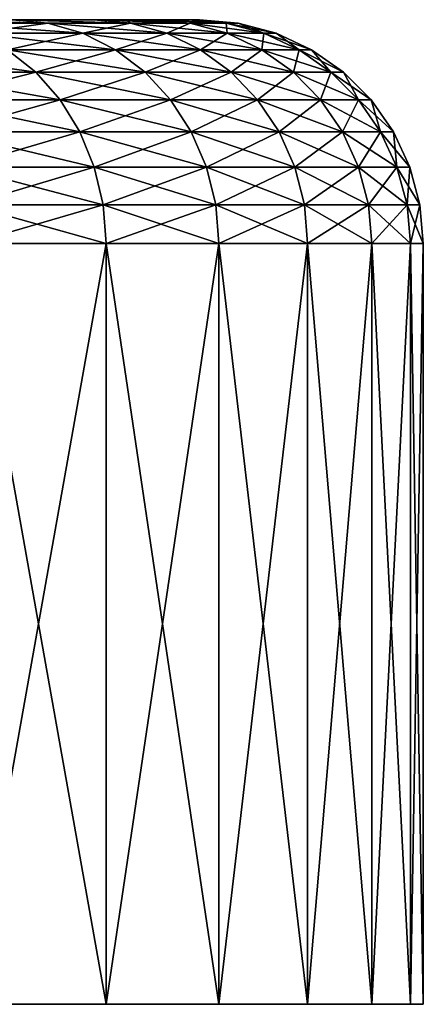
# Model space of a CAD drawing. Header units: millimetres. Extents: x -139 to 106, y -8 to 139.
# Tile 243 of 256: x 101.99 to 106.5, y -5.96 to 5.04. Entities that reach past the tile are written whole.
import ezdxf

# ---------------------------------------------------------------- set-up
doc = ezdxf.new("R2010")
doc.units = ezdxf.units.MM
doc.header["$LTSCALE"] = 53.842063
for name, color, linetype in [('527', 7, 'CONTINUOUS'), ('528', 7, 'CONTINUOUS'), ('529', 7, 'CONTINUOUS'), ('530', 7, 'CONTINUOUS'), ('531', 7, 'CONTINUOUS'), ('532', 7, 'CONTINUOUS')]:
    doc.layers.add(name, color=color, linetype=linetype)

msp = doc.modelspace()

# ---------------------------------------------------------------- linework, layer by layer
at = {"layer": '527', "color": 7, "linetype": 'CONTINUOUS'}
for points in [[(101.91, 5.038, 10.515), (102.819, 5.038, 7.973), (85.121, 5.038, 9.731), (101.91, 5.038, 10.515)], [(85.121, 5.038, 9.731), (102.819, 5.038, 7.973), (86.231, 5.038, 8.621), (85.121, 5.038, 9.731)], [(86.231, 5.038, 8.621), (102.819, 5.038, 7.973), (87.199, 5.038, 7.385), (86.231, 5.038, 8.621)], [(86.733, 5.038, -8.017), (87.199, 5.038, -7.385), (102.819, 5.038, -7.973), (86.733, 5.038, -8.017)], [(101.91, 5.038, -10.515), (86.733, 5.038, -8.017), (102.819, 5.038, -7.973), (101.91, 5.038, -10.515)], [(87.199, 5.038, -7.385), (87.625, 5.038, -6.725), (102.819, 5.038, -7.973), (87.199, 5.038, -7.385)], [(102.819, 5.038, 7.973), (103.178, 5.038, 6.672), (87.199, 5.038, 7.385), (102.819, 5.038, 7.973)], [(87.199, 5.038, 7.385), (103.178, 5.038, 6.672), (88.011, 5.038, 6.041), (87.199, 5.038, 7.385)], [(87.625, 5.038, -6.725), (88.011, 5.038, -6.041), (103.178, 5.038, -6.672), (87.625, 5.038, -6.725)], [(102.819, 5.038, -7.973), (87.625, 5.038, -6.725), (103.178, 5.038, -6.672), (102.819, 5.038, -7.973)], [(88.011, 5.038, -6.041), (88.355, 5.038, -5.335), (103.474, 5.038, -5.353), (88.011, 5.038, -6.041)], [(103.178, 5.038, -6.672), (88.011, 5.038, -6.041), (103.474, 5.038, -5.353), (103.178, 5.038, -6.672)], [(103.178, 5.038, 6.672), (103.474, 5.038, 5.353), (88.011, 5.038, 6.041), (103.178, 5.038, 6.672)], [(88.011, 5.038, 6.041), (103.474, 5.038, 5.353), (88.655, 5.038, 4.61), (88.011, 5.038, 6.041)], [(88.355, 5.038, -5.335), (88.655, 5.038, -4.61), (103.474, 5.038, -5.353), (88.355, 5.038, -5.335)], [(88.655, 5.038, -4.61), (88.911, 5.038, -3.868), (103.474, 5.038, -5.353), (88.655, 5.038, -4.61)], [(103.474, 5.038, 5.353), (103.869, 5.038, 2.684), (88.655, 5.038, 4.61), (103.474, 5.038, 5.353)], [(88.655, 5.038, 4.61), (103.869, 5.038, 2.684), (89.122, 5.038, 3.111), (88.655, 5.038, 4.61)], [(88.911, 5.038, -3.868), (89.122, 5.038, -3.111), (103.474, 5.038, -5.353), (88.911, 5.038, -3.868)], [(89.122, 5.038, -3.111), (89.287, 5.038, -2.343), (103.869, 5.038, -2.684), (89.122, 5.038, -3.111)], [(103.474, 5.038, -5.353), (89.122, 5.038, -3.111), (103.869, 5.038, -2.684), (103.474, 5.038, -5.353)], [(89.122, 5.038, 3.111), (103.869, 5.038, 2.684), (89.405, 5.038, 1.567), (89.122, 5.038, 3.111)], [(89.287, 5.038, -2.343), (89.405, 5.038, -1.567), (103.869, 5.038, -2.684), (89.287, 5.038, -2.343)], [(104, 5.038), (89.5, 5.038), (89.405, 5.038, 1.567), (104, 5.038)], [(89.405, 5.038, -1.567), (89.476, 5.038, -0.785), (103.869, 5.038, -2.684), (89.405, 5.038, -1.567)], [(103.869, 5.038, 2.684), (104, 5.038), (89.405, 5.038, 1.567), (103.869, 5.038, 2.684)], [(89.476, 5.038, -0.785), (89.5, 5.038), (103.869, 5.038, -2.684), (89.476, 5.038, -0.785)], [(103.869, 5.038, -2.684), (89.5, 5.038), (104, 5.038), (103.869, 5.038, -2.684)]]:
    msp.add_3dface(points, dxfattribs=at)
at = {"layer": '528', "color": 7, "linetype": 'CONTINUOUS'}
for points in [[(46.644, -5.962, -2.94), (106.5, -5.962), (46.5, -5.962), (46.644, -5.962, -2.94)], [(46.5, -5.962), (106.5, -5.962), (106.356, -5.962, 2.94), (46.5, -5.962)], [(46.644, -5.962, 2.94), (46.5, -5.962), (106.356, -5.962, 2.94), (46.644, -5.962, 2.94)], [(106.356, -5.962, -2.94), (106.5, -5.962), (46.644, -5.962, -2.94), (106.356, -5.962, -2.94)], [(47.076, -5.962, -5.853), (106.356, -5.962, -2.94), (46.644, -5.962, -2.94), (47.076, -5.962, -5.853)], [(47.076, -5.962, 5.853), (46.644, -5.962, 2.94), (105.924, -5.962, 5.853), (47.076, -5.962, 5.853)], [(105.924, -5.962, 5.853), (46.644, -5.962, 2.94), (106.356, -5.962, 2.94), (105.924, -5.962, 5.853)], [(105.924, -5.962, -5.853), (106.356, -5.962, -2.94), (47.076, -5.962, -5.853), (105.924, -5.962, -5.853)], [(47.792, -5.962, -8.708), (105.924, -5.962, -5.853), (47.076, -5.962, -5.853), (47.792, -5.962, -8.708)], [(47.792, -5.962, 8.708), (47.076, -5.962, 5.853), (105.208, -5.962, 8.708), (47.792, -5.962, 8.708)], [(105.208, -5.962, 8.708), (47.076, -5.962, 5.853), (105.924, -5.962, 5.853), (105.208, -5.962, 8.708)], [(105.208, -5.962, -8.708), (105.924, -5.962, -5.853), (47.792, -5.962, -8.708), (105.208, -5.962, -8.708)], [(48.784, -5.962, -11.48), (105.208, -5.962, -8.708), (47.792, -5.962, -8.708), (48.784, -5.962, -11.48)], [(48.784, -5.962, 11.48), (47.792, -5.962, 8.708), (104.216, -5.962, 11.48), (48.784, -5.962, 11.48)], [(104.216, -5.962, 11.48), (47.792, -5.962, 8.708), (105.208, -5.962, 8.708), (104.216, -5.962, 11.48)], [(104.216, -5.962, -11.48), (105.208, -5.962, -8.708), (48.784, -5.962, -11.48), (104.216, -5.962, -11.48)], [(50.042, -5.962, -14.142), (104.216, -5.962, -11.48), (48.784, -5.962, -11.48), (50.042, -5.962, -14.142)], [(50.042, -5.962, 14.142), (48.784, -5.962, 11.48), (102.958, -5.962, 14.142), (50.042, -5.962, 14.142)], [(102.958, -5.962, 14.142), (48.784, -5.962, 11.48), (104.216, -5.962, 11.48), (102.958, -5.962, 14.142)], [(102.958, -5.962, -14.142), (104.216, -5.962, -11.48), (50.042, -5.962, -14.142), (102.958, -5.962, -14.142)], [(51.556, -5.962, -16.667), (102.958, -5.962, -14.142), (50.042, -5.962, -14.142), (51.556, -5.962, -16.667)], [(101.444, -5.962, 16.667), (50.042, -5.962, 14.142), (102.958, -5.962, 14.142), (101.444, -5.962, 16.667)], [(101.444, -5.962, -16.667), (102.958, -5.962, -14.142), (51.556, -5.962, -16.667), (101.444, -5.962, -16.667)]]:
    msp.add_3dface(points, dxfattribs=at)
at = {"layer": '529', "color": 7, "linetype": 'CONTINUOUS'}
for points in [[(101.444, -5.962, 16.667), (102.958, -5.962, 14.142), (101.444, 2.538, 16.667), (101.444, -5.962, 16.667)], [(101.444, 2.538, 16.667), (102.958, -5.962, 14.142), (102.958, 2.538, 14.142), (101.444, 2.538, 16.667)], [(102.958, -5.962, 14.142), (104.216, -5.962, 11.48), (102.958, 2.538, 14.142), (102.958, -5.962, 14.142)], [(102.958, 2.538, 14.142), (104.216, -5.962, 11.48), (104.216, 2.538, 11.481), (102.958, 2.538, 14.142)], [(104.216, -5.962, 11.48), (105.208, -5.962, 8.708), (104.216, 2.538, 11.481), (104.216, -5.962, 11.48)], [(104.216, 2.538, 11.481), (105.208, -5.962, 8.708), (105.208, 2.538, 8.709), (104.216, 2.538, 11.481)], [(105.208, -5.962, 8.708), (105.924, -5.962, 5.853), (105.208, 2.538, 8.709), (105.208, -5.962, 8.708)], [(105.208, 2.538, 8.709), (105.924, -5.962, 5.853), (105.924, 2.538, 5.853), (105.208, 2.538, 8.709)], [(105.924, -5.962, 5.853), (106.356, -5.962, 2.94), (105.924, 2.538, 5.853), (105.924, -5.962, 5.853)], [(105.924, 2.538, 5.853), (106.356, -5.962, 2.94), (106.356, 2.538, 2.941), (105.924, 2.538, 5.853)], [(106.356, -5.962, 2.94), (106.5, -5.962), (106.356, 2.538, 2.941), (106.356, -5.962, 2.94)], [(106.356, 2.538, 2.941), (106.5, -5.962), (106.5, 2.538), (106.356, 2.538, 2.941)]]:
    msp.add_3dface(points, dxfattribs=at)
at = {"layer": '530', "color": 7, "linetype": 'CONTINUOUS'}
for points in [[(102.958, -5.962, -14.142), (101.444, -5.962, -16.667), (102.958, 2.538, -14.142), (102.958, -5.962, -14.142)], [(102.958, 2.538, -14.142), (101.444, -5.962, -16.667), (101.444, 2.538, -16.667), (102.958, 2.538, -14.142)], [(104.216, -5.962, -11.48), (102.958, -5.962, -14.142), (104.216, 2.538, -11.481), (104.216, -5.962, -11.48)], [(104.216, 2.538, -11.481), (102.958, -5.962, -14.142), (102.958, 2.538, -14.142), (104.216, 2.538, -11.481)], [(105.208, -5.962, -8.708), (104.216, -5.962, -11.48), (105.208, 2.538, -8.709), (105.208, -5.962, -8.708)], [(105.208, 2.538, -8.709), (104.216, -5.962, -11.48), (104.216, 2.538, -11.481), (105.208, 2.538, -8.709)], [(105.924, -5.962, -5.853), (105.208, -5.962, -8.708), (105.924, 2.538, -5.853), (105.924, -5.962, -5.853)], [(105.924, 2.538, -5.853), (105.208, -5.962, -8.708), (105.208, 2.538, -8.709), (105.924, 2.538, -5.853)], [(106.356, -5.962, -2.94), (105.924, -5.962, -5.853), (106.356, 2.538, -2.941), (106.356, -5.962, -2.94)], [(106.356, 2.538, -2.941), (105.924, -5.962, -5.853), (105.924, 2.538, -5.853), (106.356, 2.538, -2.941)], [(106.5, -5.962), (106.356, -5.962, -2.94), (106.5, 2.538), (106.5, -5.962)], [(106.5, 2.538), (106.356, -5.962, -2.94), (106.356, 2.538, -2.941), (106.5, 2.538)]]:
    msp.add_3dface(points, dxfattribs=at)
at = {"layer": '531', "color": 7, "linetype": 'CONTINUOUS'}
for points in [[(100.757, 5.038, -12.955), (101.91, 5.038, -10.515), (102.308, 5, -10.69), (100.757, 5.038, -12.955)], [(101.136, 5, -13.168), (100.757, 5.038, -12.955), (102.308, 5, -10.69), (101.136, 5, -13.168)], [(101.136, 5, -13.168), (102.308, 5, -10.69), (101.507, 4.887, -13.367), (101.136, 5, -13.168)], [(101.507, 4.887, -13.367), (102.308, 5, -10.69), (102.697, 4.887, -10.851), (101.507, 4.887, -13.367)], [(101.91, 5.038, -10.515), (102.819, 5.038, -7.973), (103.231, 5, -8.109), (101.91, 5.038, -10.515)], [(102.308, 5, -10.69), (101.91, 5.038, -10.515), (103.231, 5, -8.109), (102.308, 5, -10.69)], [(102.308, 5, -10.69), (103.231, 5, -8.109), (102.697, 4.887, -10.851), (102.308, 5, -10.69)], [(102.697, 4.887, -10.851), (103.231, 5, -8.109), (103.634, 4.887, -8.231), (102.697, 4.887, -10.851)], [(102.819, 5.038, -7.973), (103.178, 5.038, -6.672), (103.231, 5, -8.109), (102.819, 5.038, -7.973)], [(103.178, 5.038, -6.672), (103.474, 5.038, -5.353), (103.897, 5, -5.45), (103.178, 5.038, -6.672)], [(103.231, 5, -8.109), (103.178, 5.038, -6.672), (103.897, 5, -5.45), (103.231, 5, -8.109)], [(103.231, 5, -8.109), (103.897, 5, -5.45), (103.634, 4.887, -8.231), (103.231, 5, -8.109)], [(103.474, 5.038, -5.353), (103.869, 5.038, -2.684), (104.3, 5, -2.738), (103.474, 5.038, -5.353)], [(103.897, 5, -5.45), (103.474, 5.038, -5.353), (104.3, 5, -2.738), (103.897, 5, -5.45)], [(103.634, 4.887, -8.231), (103.897, 5, -5.45), (104.311, 4.887, -5.532), (103.634, 4.887, -8.231)], [(103.869, 5.038, -2.684), (104, 5.038), (104.3, 5, -2.738), (103.869, 5.038, -2.684)], [(103.897, 5, -5.45), (104.3, 5, -2.738), (104.311, 4.887, -5.532), (103.897, 5, -5.45)], [(104.3, 5, -2.738), (104, 5.038), (104.434, 5), (104.3, 5, -2.738)], [(104.3, 5, -2.738), (104.434, 5), (104.719, 4.887, -2.779), (104.3, 5, -2.738)], [(104.311, 4.887, -5.532), (104.3, 5, -2.738), (104.719, 4.887, -2.779), (104.311, 4.887, -5.532)], [(104.719, 4.887, -2.779), (104.434, 5), (104.855, 4.887, 0), (104.719, 4.887, -2.779)], [(101.507, 4.887, -13.367), (102.697, 4.887, -10.851), (101.856, 4.703, -13.553), (101.507, 4.887, -13.367)], [(101.856, 4.703, -13.553), (102.697, 4.887, -10.851), (103.062, 4.703, -11.002), (101.856, 4.703, -13.553)], [(102.697, 4.887, -10.851), (103.634, 4.887, -8.231), (103.062, 4.703, -11.002), (102.697, 4.887, -10.851)], [(103.062, 4.703, -11.002), (103.634, 4.887, -8.231), (104.013, 4.703, -8.346), (103.062, 4.703, -11.002)], [(103.634, 4.887, -8.231), (104.311, 4.887, -5.532), (104.013, 4.703, -8.346), (103.634, 4.887, -8.231)], [(104.013, 4.703, -8.346), (104.311, 4.887, -5.532), (104.698, 4.703, -5.609), (104.013, 4.703, -8.346)], [(104.311, 4.887, -5.532), (104.719, 4.887, -2.779), (104.698, 4.703, -5.609), (104.311, 4.887, -5.532)], [(104.698, 4.703, -5.609), (104.719, 4.887, -2.779), (105.112, 4.703, -2.818), (104.698, 4.703, -5.609)], [(104.719, 4.887, -2.779), (104.855, 4.887, 0), (105.112, 4.703, -2.818), (104.719, 4.887, -2.779)], [(105.112, 4.703, -2.818), (104.855, 4.887, 0), (105.251, 4.703, 0), (105.112, 4.703, -2.818)], [(100.702, 4.452, -16.172), (101.856, 4.703, -13.553), (102.171, 4.452, -13.721), (100.702, 4.452, -16.172)], [(101.856, 4.703, -13.553), (103.062, 4.703, -11.002), (102.171, 4.452, -13.721), (101.856, 4.703, -13.553)], [(102.171, 4.452, -13.721), (103.062, 4.703, -11.002), (103.392, 4.452, -11.139), (102.171, 4.452, -13.721)], [(103.062, 4.703, -11.002), (104.013, 4.703, -8.346), (103.392, 4.452, -11.139), (103.062, 4.703, -11.002)], [(103.392, 4.452, -11.139), (104.013, 4.703, -8.346), (104.355, 4.452, -8.45), (103.392, 4.452, -11.139)], [(104.013, 4.703, -8.346), (104.698, 4.703, -5.609), (104.355, 4.452, -8.45), (104.013, 4.703, -8.346)], [(104.355, 4.452, -8.45), (104.698, 4.703, -5.609), (105.049, 4.452, -5.679), (104.355, 4.452, -8.45)], [(104.698, 4.703, -5.609), (105.112, 4.703, -2.818), (105.049, 4.452, -5.679), (104.698, 4.703, -5.609)], [(105.049, 4.452, -5.679), (105.112, 4.703, -2.818), (105.468, 4.452, -2.853), (105.049, 4.452, -5.679)], [(105.112, 4.703, -2.818), (105.251, 4.703, 0), (105.468, 4.452, -2.853), (105.112, 4.703, -2.818)], [(105.468, 4.452, -2.853), (105.251, 4.703, 0), (105.608, 4.452, 0), (105.468, 4.452, -2.853)], [(100.702, 4.452, -16.172), (102.171, 4.452, -13.721), (100.959, 4.144, -16.343), (100.702, 4.452, -16.172)], [(100.959, 4.144, -16.343), (102.171, 4.452, -13.721), (102.443, 4.144, -13.867), (100.959, 4.144, -16.343)], [(102.171, 4.452, -13.721), (103.392, 4.452, -11.139), (102.443, 4.144, -13.867), (102.171, 4.452, -13.721)], [(102.443, 4.144, -13.867), (103.392, 4.452, -11.139), (103.677, 4.144, -11.257), (102.443, 4.144, -13.867)], [(103.392, 4.452, -11.139), (104.355, 4.452, -8.45), (103.677, 4.144, -11.257), (103.392, 4.452, -11.139)], [(103.677, 4.144, -11.257), (104.355, 4.452, -8.45), (104.65, 4.144, -8.539), (103.677, 4.144, -11.257)], [(104.355, 4.452, -8.45), (105.049, 4.452, -5.679), (104.65, 4.144, -8.539), (104.355, 4.452, -8.45)], [(104.65, 4.144, -8.539), (105.049, 4.452, -5.679), (105.351, 4.144, -5.739), (104.65, 4.144, -8.539)], [(105.049, 4.452, -5.679), (105.468, 4.452, -2.853), (105.351, 4.144, -5.739), (105.049, 4.452, -5.679)], [(105.351, 4.144, -5.739), (105.468, 4.452, -2.853), (105.775, 4.144, -2.883), (105.351, 4.144, -5.739)], [(105.468, 4.452, -2.853), (105.608, 4.452, 0), (105.775, 4.144, -2.883), (105.468, 4.452, -2.853)], [(105.775, 4.144, -2.883), (105.608, 4.452, 0), (105.916, 4.144, 0), (105.775, 4.144, -2.883)], [(100.959, 4.144, -16.343), (102.443, 4.144, -13.867), (101.167, 3.786, -16.482), (100.959, 4.144, -16.343)], [(101.167, 3.786, -16.482), (102.443, 4.144, -13.867), (102.663, 3.786, -13.985), (101.167, 3.786, -16.482)], [(102.443, 4.144, -13.867), (103.677, 4.144, -11.257), (102.663, 3.786, -13.985), (102.443, 4.144, -13.867)], [(102.663, 3.786, -13.985), (103.677, 4.144, -11.257), (103.908, 3.786, -11.353), (102.663, 3.786, -13.985)], [(103.677, 4.144, -11.257), (104.65, 4.144, -8.539), (103.908, 3.786, -11.353), (103.677, 4.144, -11.257)], [(103.908, 3.786, -11.353), (104.65, 4.144, -8.539), (104.889, 3.786, -8.612), (103.908, 3.786, -11.353)], [(104.65, 4.144, -8.539), (105.351, 4.144, -5.739), (104.889, 3.786, -8.612), (104.65, 4.144, -8.539)], [(104.889, 3.786, -8.612), (105.351, 4.144, -5.739), (105.596, 3.786, -5.788), (104.889, 3.786, -8.612)], [(105.351, 4.144, -5.739), (105.775, 4.144, -2.883), (105.596, 3.786, -5.788), (105.351, 4.144, -5.739)], [(105.596, 3.786, -5.788), (105.775, 4.144, -2.883), (106.023, 3.786, -2.908), (105.596, 3.786, -5.788)], [(105.775, 4.144, -2.883), (105.916, 4.144, 0), (106.023, 3.786, -2.908), (105.775, 4.144, -2.883)], [(106.023, 3.786, -2.908), (105.916, 4.144, 0), (106.166, 3.786, 0), (106.023, 3.786, -2.908)], [(101.167, 3.786, -16.482), (102.663, 3.786, -13.985), (101.319, 3.391, -16.584), (101.167, 3.786, -16.482)], [(101.319, 3.391, -16.584), (102.663, 3.786, -13.985), (102.825, 3.391, -14.071), (101.319, 3.391, -16.584)], [(102.663, 3.786, -13.985), (103.908, 3.786, -11.353), (102.825, 3.391, -14.071), (102.663, 3.786, -13.985)], [(102.825, 3.391, -14.071), (103.908, 3.786, -11.353), (104.078, 3.391, -11.423), (102.825, 3.391, -14.071)], [(103.908, 3.786, -11.353), (104.889, 3.786, -8.612), (104.078, 3.391, -11.423), (103.908, 3.786, -11.353)], [(104.078, 3.391, -11.423), (104.889, 3.786, -8.612), (105.065, 3.391, -8.665), (104.078, 3.391, -11.423)], [(104.889, 3.786, -8.612), (105.596, 3.786, -5.788), (105.065, 3.391, -8.665), (104.889, 3.786, -8.612)], [(105.065, 3.391, -8.665), (105.596, 3.786, -5.788), (105.777, 3.391, -5.823), (105.065, 3.391, -8.665)], [(105.596, 3.786, -5.788), (106.023, 3.786, -2.908), (105.777, 3.391, -5.823), (105.596, 3.786, -5.788)], [(105.777, 3.391, -5.823), (106.023, 3.786, -2.908), (106.206, 3.391, -2.926), (105.777, 3.391, -5.823)], [(106.023, 3.786, -2.908), (106.166, 3.786, 0), (106.206, 3.391, -2.926), (106.023, 3.786, -2.908)], [(106.206, 3.391, -2.926), (106.166, 3.786, 0), (106.35, 3.391, 0), (106.206, 3.391, -2.926)], [(101.319, 3.391, -16.584), (102.825, 3.391, -14.071), (101.413, 2.969, -16.646), (101.319, 3.391, -16.584)], [(101.413, 2.969, -16.646), (102.825, 3.391, -14.071), (102.925, 2.969, -14.124), (101.413, 2.969, -16.646)], [(102.825, 3.391, -14.071), (104.078, 3.391, -11.423), (102.925, 2.969, -14.124), (102.825, 3.391, -14.071)], [(102.925, 2.969, -14.124), (104.078, 3.391, -11.423), (104.182, 2.969, -11.466), (102.925, 2.969, -14.124)], [(104.078, 3.391, -11.423), (105.065, 3.391, -8.665), (104.182, 2.969, -11.466), (104.078, 3.391, -11.423)], [(104.182, 2.969, -11.466), (105.065, 3.391, -8.665), (105.172, 2.969, -8.698), (104.182, 2.969, -11.466)], [(105.065, 3.391, -8.665), (105.777, 3.391, -5.823), (105.172, 2.969, -8.698), (105.065, 3.391, -8.665)], [(105.172, 2.969, -8.698), (105.777, 3.391, -5.823), (105.887, 2.969, -5.845), (105.172, 2.969, -8.698)], [(105.777, 3.391, -5.823), (106.206, 3.391, -2.926), (105.887, 2.969, -5.845), (105.777, 3.391, -5.823)], [(105.887, 2.969, -5.845), (106.206, 3.391, -2.926), (106.318, 2.969, -2.937), (105.887, 2.969, -5.845)], [(106.206, 3.391, -2.926), (106.35, 3.391, 0), (106.318, 2.969, -2.937), (106.206, 3.391, -2.926)], [(106.318, 2.969, -2.937), (106.35, 3.391, 0), (106.463, 2.969, 0), (106.318, 2.969, -2.937)], [(101.444, 2.538, -16.667), (101.413, 2.969, -16.646), (102.925, 2.969, -14.124), (101.444, 2.538, -16.667)], [(102.958, 2.538, -14.142), (101.444, 2.538, -16.667), (102.925, 2.969, -14.124), (102.958, 2.538, -14.142)], [(102.958, 2.538, -14.142), (102.925, 2.969, -14.124), (104.182, 2.969, -11.466), (102.958, 2.538, -14.142)], [(104.216, 2.538, -11.481), (102.958, 2.538, -14.142), (104.182, 2.969, -11.466), (104.216, 2.538, -11.481)], [(104.216, 2.538, -11.481), (104.182, 2.969, -11.466), (105.172, 2.969, -8.698), (104.216, 2.538, -11.481)], [(105.208, 2.538, -8.709), (104.216, 2.538, -11.481), (105.172, 2.969, -8.698), (105.208, 2.538, -8.709)], [(105.208, 2.538, -8.709), (105.172, 2.969, -8.698), (105.887, 2.969, -5.845), (105.208, 2.538, -8.709)], [(105.924, 2.538, -5.853), (105.208, 2.538, -8.709), (105.887, 2.969, -5.845), (105.924, 2.538, -5.853)], [(105.924, 2.538, -5.853), (105.887, 2.969, -5.845), (106.318, 2.969, -2.937), (105.924, 2.538, -5.853)], [(106.356, 2.538, -2.941), (105.924, 2.538, -5.853), (106.318, 2.969, -2.937), (106.356, 2.538, -2.941)], [(106.356, 2.538, -2.941), (106.318, 2.969, -2.937), (106.463, 2.969, 0), (106.356, 2.538, -2.941)], [(106.5, 2.538), (106.356, 2.538, -2.941), (106.463, 2.969, 0), (106.5, 2.538)]]:
    msp.add_3dface(points, dxfattribs=at)
at = {"layer": '532', "color": 7, "linetype": 'CONTINUOUS'}
for points in [[(101.91, 5.038, 10.515), (100.757, 5.038, 12.955), (102.308, 5, 10.69), (101.91, 5.038, 10.515)], [(102.308, 5, 10.69), (100.757, 5.038, 12.955), (101.136, 5, 13.168), (102.308, 5, 10.69)], [(102.308, 5, 10.69), (101.136, 5, 13.168), (102.697, 4.887, 10.851), (102.308, 5, 10.69)], [(102.697, 4.887, 10.851), (101.136, 5, 13.168), (101.507, 4.887, 13.367), (102.697, 4.887, 10.851)], [(102.819, 5.038, 7.973), (101.91, 5.038, 10.515), (103.231, 5, 8.109), (102.819, 5.038, 7.973)], [(103.231, 5, 8.109), (101.91, 5.038, 10.515), (102.308, 5, 10.69), (103.231, 5, 8.109)], [(103.231, 5, 8.109), (102.308, 5, 10.69), (103.634, 4.887, 8.231), (103.231, 5, 8.109)], [(103.634, 4.887, 8.231), (102.308, 5, 10.69), (102.697, 4.887, 10.851), (103.634, 4.887, 8.231)], [(103.178, 5.038, 6.672), (102.819, 5.038, 7.973), (103.897, 5, 5.45), (103.178, 5.038, 6.672)], [(103.897, 5, 5.45), (102.819, 5.038, 7.973), (103.231, 5, 8.109), (103.897, 5, 5.45)], [(103.474, 5.038, 5.353), (103.178, 5.038, 6.672), (103.897, 5, 5.45), (103.474, 5.038, 5.353)], [(103.897, 5, 5.45), (103.231, 5, 8.109), (104.311, 4.887, 5.532), (103.897, 5, 5.45)], [(104.311, 4.887, 5.532), (103.231, 5, 8.109), (103.634, 4.887, 8.231), (104.311, 4.887, 5.532)], [(103.869, 5.038, 2.684), (103.474, 5.038, 5.353), (104.3, 5, 2.738), (103.869, 5.038, 2.684)], [(104.3, 5, 2.738), (103.474, 5.038, 5.353), (103.897, 5, 5.45), (104.3, 5, 2.738)], [(104, 5.038), (103.869, 5.038, 2.684), (104.434, 5), (104, 5.038)], [(104.434, 5), (103.869, 5.038, 2.684), (104.3, 5, 2.738), (104.434, 5)], [(104.3, 5, 2.738), (103.897, 5, 5.45), (104.719, 4.887, 2.779), (104.3, 5, 2.738)], [(104.719, 4.887, 2.779), (103.897, 5, 5.45), (104.311, 4.887, 5.532), (104.719, 4.887, 2.779)], [(104.855, 4.887, 0), (104.434, 5), (104.3, 5, 2.738), (104.855, 4.887, 0)], [(104.855, 4.887, 0), (104.3, 5, 2.738), (104.719, 4.887, 2.779), (104.855, 4.887, 0)], [(102.697, 4.887, 10.851), (101.507, 4.887, 13.367), (103.062, 4.703, 11.002), (102.697, 4.887, 10.851)], [(103.062, 4.703, 11.002), (101.507, 4.887, 13.367), (101.856, 4.703, 13.553), (103.062, 4.703, 11.002)], [(103.634, 4.887, 8.231), (102.697, 4.887, 10.851), (104.013, 4.703, 8.346), (103.634, 4.887, 8.231)], [(104.013, 4.703, 8.346), (102.697, 4.887, 10.851), (103.062, 4.703, 11.002), (104.013, 4.703, 8.346)], [(104.311, 4.887, 5.532), (103.634, 4.887, 8.231), (104.698, 4.703, 5.609), (104.311, 4.887, 5.532)], [(104.698, 4.703, 5.609), (103.634, 4.887, 8.231), (104.013, 4.703, 8.346), (104.698, 4.703, 5.609)], [(104.719, 4.887, 2.779), (104.311, 4.887, 5.532), (105.112, 4.703, 2.818), (104.719, 4.887, 2.779)], [(105.112, 4.703, 2.818), (104.311, 4.887, 5.532), (104.698, 4.703, 5.609), (105.112, 4.703, 2.818)], [(105.251, 4.703, 0), (104.855, 4.887, 0), (104.719, 4.887, 2.779), (105.251, 4.703, 0)], [(105.251, 4.703, 0), (104.719, 4.887, 2.779), (105.112, 4.703, 2.818), (105.251, 4.703, 0)], [(101.856, 4.703, 13.553), (100.405, 4.703, 15.973), (102.171, 4.452, 13.721), (101.856, 4.703, 13.553)], [(102.171, 4.452, 13.721), (100.405, 4.703, 15.973), (100.702, 4.452, 16.172), (102.171, 4.452, 13.721)], [(103.062, 4.703, 11.002), (101.856, 4.703, 13.553), (103.392, 4.452, 11.139), (103.062, 4.703, 11.002)], [(103.392, 4.452, 11.139), (101.856, 4.703, 13.553), (102.171, 4.452, 13.721), (103.392, 4.452, 11.139)], [(104.013, 4.703, 8.346), (103.062, 4.703, 11.002), (104.355, 4.452, 8.45), (104.013, 4.703, 8.346)], [(104.355, 4.452, 8.45), (103.062, 4.703, 11.002), (103.392, 4.452, 11.139), (104.355, 4.452, 8.45)], [(104.698, 4.703, 5.609), (104.013, 4.703, 8.346), (105.049, 4.452, 5.679), (104.698, 4.703, 5.609)], [(105.049, 4.452, 5.679), (104.013, 4.703, 8.346), (104.355, 4.452, 8.45), (105.049, 4.452, 5.679)], [(105.112, 4.703, 2.818), (104.698, 4.703, 5.609), (105.468, 4.452, 2.853), (105.112, 4.703, 2.818)], [(105.468, 4.452, 2.853), (104.698, 4.703, 5.609), (105.049, 4.452, 5.679), (105.468, 4.452, 2.853)], [(105.608, 4.452, 0), (105.251, 4.703, 0), (105.112, 4.703, 2.818), (105.608, 4.452, 0)], [(105.608, 4.452, 0), (105.112, 4.703, 2.818), (105.468, 4.452, 2.853), (105.608, 4.452, 0)], [(102.171, 4.452, 13.721), (100.702, 4.452, 16.172), (102.443, 4.144, 13.867), (102.171, 4.452, 13.721)], [(102.443, 4.144, 13.867), (100.702, 4.452, 16.172), (100.959, 4.144, 16.343), (102.443, 4.144, 13.867)], [(103.392, 4.452, 11.139), (102.171, 4.452, 13.721), (103.677, 4.144, 11.257), (103.392, 4.452, 11.139)], [(103.677, 4.144, 11.257), (102.171, 4.452, 13.721), (102.443, 4.144, 13.867), (103.677, 4.144, 11.257)], [(104.355, 4.452, 8.45), (103.392, 4.452, 11.139), (104.65, 4.144, 8.539), (104.355, 4.452, 8.45)], [(104.65, 4.144, 8.539), (103.392, 4.452, 11.139), (103.677, 4.144, 11.257), (104.65, 4.144, 8.539)], [(105.049, 4.452, 5.679), (104.355, 4.452, 8.45), (105.351, 4.144, 5.739), (105.049, 4.452, 5.679)], [(105.351, 4.144, 5.739), (104.355, 4.452, 8.45), (104.65, 4.144, 8.539), (105.351, 4.144, 5.739)], [(105.468, 4.452, 2.853), (105.049, 4.452, 5.679), (105.775, 4.144, 2.883), (105.468, 4.452, 2.853)], [(105.775, 4.144, 2.883), (105.049, 4.452, 5.679), (105.351, 4.144, 5.739), (105.775, 4.144, 2.883)], [(105.916, 4.144, 0), (105.608, 4.452, 0), (105.468, 4.452, 2.853), (105.916, 4.144, 0)], [(105.916, 4.144, 0), (105.468, 4.452, 2.853), (105.775, 4.144, 2.883), (105.916, 4.144, 0)], [(102.443, 4.144, 13.867), (100.959, 4.144, 16.343), (102.663, 3.786, 13.985), (102.443, 4.144, 13.867)], [(102.663, 3.786, 13.985), (100.959, 4.144, 16.343), (101.167, 3.786, 16.482), (102.663, 3.786, 13.985)], [(103.677, 4.144, 11.257), (102.443, 4.144, 13.867), (103.908, 3.786, 11.353), (103.677, 4.144, 11.257)], [(103.908, 3.786, 11.353), (102.443, 4.144, 13.867), (102.663, 3.786, 13.985), (103.908, 3.786, 11.353)], [(104.65, 4.144, 8.539), (103.677, 4.144, 11.257), (104.889, 3.786, 8.612), (104.65, 4.144, 8.539)], [(104.889, 3.786, 8.612), (103.677, 4.144, 11.257), (103.908, 3.786, 11.353), (104.889, 3.786, 8.612)], [(105.351, 4.144, 5.739), (104.65, 4.144, 8.539), (105.596, 3.786, 5.788), (105.351, 4.144, 5.739)], [(105.596, 3.786, 5.788), (104.65, 4.144, 8.539), (104.889, 3.786, 8.612), (105.596, 3.786, 5.788)], [(105.775, 4.144, 2.883), (105.351, 4.144, 5.739), (106.023, 3.786, 2.908), (105.775, 4.144, 2.883)], [(106.023, 3.786, 2.908), (105.351, 4.144, 5.739), (105.596, 3.786, 5.788), (106.023, 3.786, 2.908)], [(106.166, 3.786, 0), (105.916, 4.144, 0), (105.775, 4.144, 2.883), (106.166, 3.786, 0)], [(106.166, 3.786, 0), (105.775, 4.144, 2.883), (106.023, 3.786, 2.908), (106.166, 3.786, 0)], [(102.663, 3.786, 13.985), (101.167, 3.786, 16.482), (102.825, 3.391, 14.071), (102.663, 3.786, 13.985)], [(102.825, 3.391, 14.071), (101.167, 3.786, 16.482), (101.319, 3.391, 16.584), (102.825, 3.391, 14.071)], [(103.908, 3.786, 11.353), (102.663, 3.786, 13.985), (104.078, 3.391, 11.423), (103.908, 3.786, 11.353)], [(104.078, 3.391, 11.423), (102.663, 3.786, 13.985), (102.825, 3.391, 14.071), (104.078, 3.391, 11.423)], [(104.889, 3.786, 8.612), (103.908, 3.786, 11.353), (105.065, 3.391, 8.665), (104.889, 3.786, 8.612)], [(105.065, 3.391, 8.665), (103.908, 3.786, 11.353), (104.078, 3.391, 11.423), (105.065, 3.391, 8.665)], [(105.596, 3.786, 5.788), (104.889, 3.786, 8.612), (105.777, 3.391, 5.823), (105.596, 3.786, 5.788)], [(105.777, 3.391, 5.823), (104.889, 3.786, 8.612), (105.065, 3.391, 8.665), (105.777, 3.391, 5.823)], [(106.023, 3.786, 2.908), (105.596, 3.786, 5.788), (106.206, 3.391, 2.926), (106.023, 3.786, 2.908)], [(106.206, 3.391, 2.926), (105.596, 3.786, 5.788), (105.777, 3.391, 5.823), (106.206, 3.391, 2.926)], [(106.35, 3.391, 0), (106.166, 3.786, 0), (106.023, 3.786, 2.908), (106.35, 3.391, 0)], [(106.35, 3.391, 0), (106.023, 3.786, 2.908), (106.206, 3.391, 2.926), (106.35, 3.391, 0)], [(102.825, 3.391, 14.071), (101.319, 3.391, 16.584), (102.925, 2.969, 14.124), (102.825, 3.391, 14.071)], [(102.925, 2.969, 14.124), (101.319, 3.391, 16.584), (101.413, 2.969, 16.646), (102.925, 2.969, 14.124)], [(104.078, 3.391, 11.423), (102.825, 3.391, 14.071), (104.182, 2.969, 11.466), (104.078, 3.391, 11.423)], [(104.182, 2.969, 11.466), (102.825, 3.391, 14.071), (102.925, 2.969, 14.124), (104.182, 2.969, 11.466)], [(105.065, 3.391, 8.665), (104.078, 3.391, 11.423), (105.172, 2.969, 8.698), (105.065, 3.391, 8.665)], [(105.172, 2.969, 8.698), (104.078, 3.391, 11.423), (104.182, 2.969, 11.466), (105.172, 2.969, 8.698)], [(105.777, 3.391, 5.823), (105.065, 3.391, 8.665), (105.887, 2.969, 5.845), (105.777, 3.391, 5.823)], [(105.887, 2.969, 5.845), (105.065, 3.391, 8.665), (105.172, 2.969, 8.698), (105.887, 2.969, 5.845)], [(106.206, 3.391, 2.926), (105.777, 3.391, 5.823), (106.318, 2.969, 2.937), (106.206, 3.391, 2.926)], [(106.318, 2.969, 2.937), (105.777, 3.391, 5.823), (105.887, 2.969, 5.845), (106.318, 2.969, 2.937)], [(106.463, 2.969, 0), (106.35, 3.391, 0), (106.206, 3.391, 2.926), (106.463, 2.969, 0)], [(106.463, 2.969, 0), (106.206, 3.391, 2.926), (106.318, 2.969, 2.937), (106.463, 2.969, 0)], [(101.444, 2.538, 16.667), (102.958, 2.538, 14.142), (101.413, 2.969, 16.646), (101.444, 2.538, 16.667)], [(102.958, 2.538, 14.142), (102.925, 2.969, 14.124), (101.413, 2.969, 16.646), (102.958, 2.538, 14.142)], [(102.958, 2.538, 14.142), (104.216, 2.538, 11.481), (102.925, 2.969, 14.124), (102.958, 2.538, 14.142)], [(104.216, 2.538, 11.481), (104.182, 2.969, 11.466), (102.925, 2.969, 14.124), (104.216, 2.538, 11.481)], [(104.216, 2.538, 11.481), (105.208, 2.538, 8.709), (104.182, 2.969, 11.466), (104.216, 2.538, 11.481)], [(105.208, 2.538, 8.709), (105.172, 2.969, 8.698), (104.182, 2.969, 11.466), (105.208, 2.538, 8.709)], [(105.208, 2.538, 8.709), (105.924, 2.538, 5.853), (105.172, 2.969, 8.698), (105.208, 2.538, 8.709)], [(105.924, 2.538, 5.853), (105.887, 2.969, 5.845), (105.172, 2.969, 8.698), (105.924, 2.538, 5.853)], [(105.924, 2.538, 5.853), (106.356, 2.538, 2.941), (105.887, 2.969, 5.845), (105.924, 2.538, 5.853)], [(106.356, 2.538, 2.941), (106.318, 2.969, 2.937), (105.887, 2.969, 5.845), (106.356, 2.538, 2.941)], [(106.356, 2.538, 2.941), (106.5, 2.538), (106.318, 2.969, 2.937), (106.356, 2.538, 2.941)], [(106.5, 2.538), (106.463, 2.969, 0), (106.318, 2.969, 2.937), (106.5, 2.538)]]:
    msp.add_3dface(points, dxfattribs=at)

doc.saveas('drawing.dxf')
